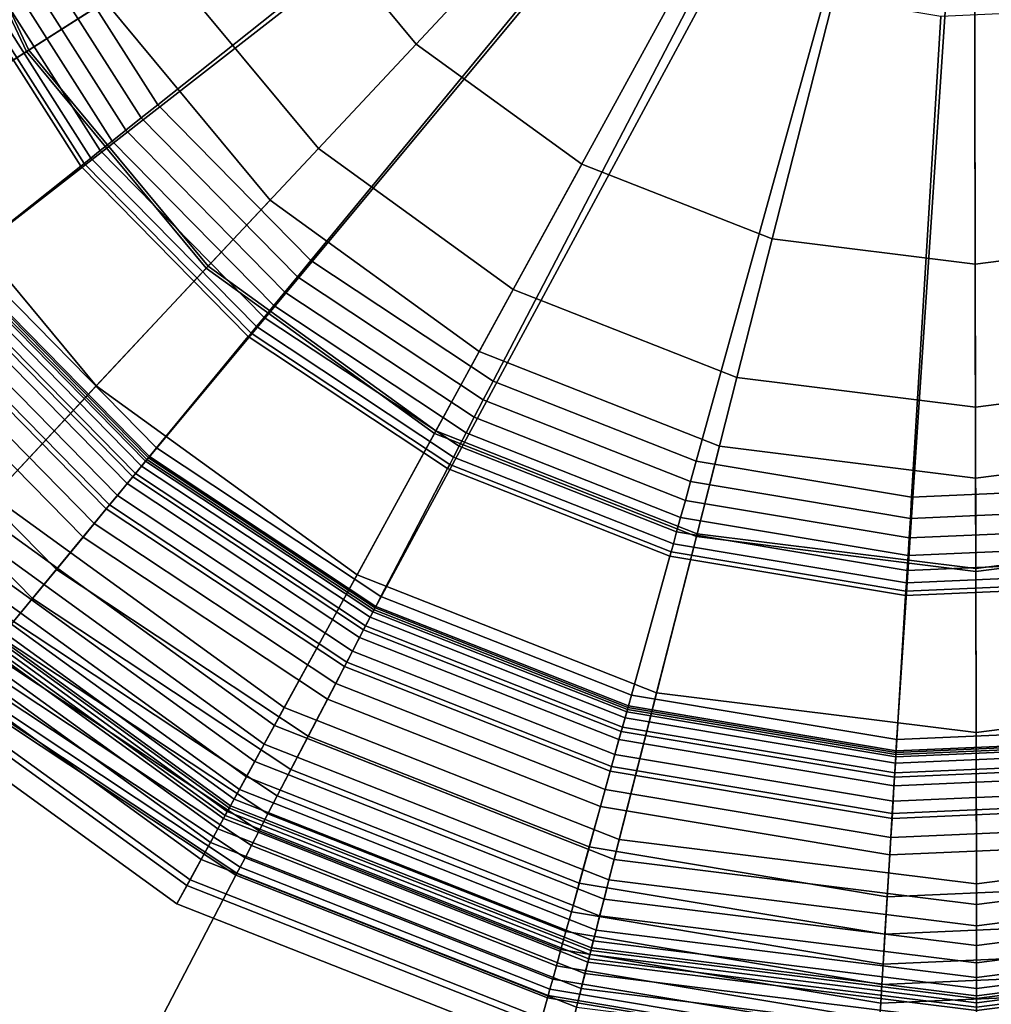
# Model space of a CAD drawing. Extents: x -43.1 to 43.1, y -41.3 to 41.3.
# Tile 103 of 256: x -18.548 to -17.833, y -5.554 to -4.83. Entities that reach past the tile are written whole.
import ezdxf

# ---------------------------------------------------------------- set-up
doc = ezdxf.new("R2010")
doc.units = 0
for name, color, linetype in [('LAMP', 7, 'CONTINUOUS'), ('LAMP_SUPPORT', 18, 'CONTINUOUS'), ('METAL_BASE', 254, 'CONTINUOUS')]:
    doc.layers.add(name, color=color, linetype=linetype)

msp = doc.modelspace()

# ---------------------------------------------------------------- linework, layer by layer
at = {"layer": 'LAMP'}
for points in [[(-18.3638, -4.9629, 49.367), (-18.21, -5.0742, 49.367), (-17.8463, -4.4098, 49.367), (-18.4851, -4.8168, 49.367)], [(-18.3525, -4.7323, 52.4972), (-18.4168, -4.5963, 52.4972), (-17.8463, -4.4098, 52.4972), (-18.2564, -4.8481, 52.4972)], [(-18.1345, -4.9363, 52.4972), (-18.2564, -4.8481, 52.4972), (-17.8463, -4.4098, 52.4972), (-17.9945, -4.9914, 52.4972)], [(-18.0334, -5.1438, 49.367), (-17.845, -5.1672, 49.367), (-17.8463, -4.4098, 49.367), (-18.21, -5.0742, 49.367)], [(-17.8452, -5.01, 52.4972), (-17.9945, -4.9914, 52.4972), (-17.8463, -4.4098, 52.4972)], [(-17.5562, -4.9353, 52.4972), (-17.696, -4.9909, 52.4972), (-17.8452, -5.01, 52.4972), (-17.8463, -4.4098, 52.4972)], [(-17.4802, -5.0729, 49.367), (-17.3268, -4.961, 49.367), (-17.8463, -4.4098, 49.367), (-17.6566, -5.1431, 49.367)], [(-17.4347, -4.8466, 52.4972), (-17.5562, -4.9353, 52.4972), (-17.8463, -4.4098, 52.4972), (-17.339, -4.7305, 52.4972)], [(-17.2061, -4.8145, 49.367), (-17.1255, -4.6426, 49.367), (-17.8463, -4.4098, 49.367), (-17.3268, -4.961, 49.367)], [(-17.6566, -5.1431, 49.367), (-17.8463, -4.4098, 49.367), (-17.845, -5.1672, 49.367)], [(-18.5411, -4.8525, 52.4176), (-18.6293, -4.6658, 52.4176), (-18.5167, -4.6289, 52.4759), (-18.4411, -4.7888, 52.4759)], [(-18.4851, -4.8168, 49.367), (-18.5662, -4.6451, 49.367), (-18.6314, -4.6664, 49.8664), (-18.5429, -4.8536, 49.8664)], [(-18.5429, -4.8536, 49.8664), (-18.6314, -4.6664, 49.8664), (-18.8641, -4.7425, 49.8588), (-18.7494, -4.9852, 49.8588)], [(-18.6428, -4.9172, 52.3306), (-18.744, -4.7032, 52.3306), (-18.6293, -4.6658, 52.4176), (-18.5411, -4.8525, 52.4176)], [(-18.3282, -4.9248, 52.4759), (-18.4411, -4.7888, 52.4759), (-18.3525, -4.7323, 52.4972), (-18.2564, -4.8481, 52.4972)], [(-18.4092, -5.0113, 52.4176), (-18.5411, -4.8525, 52.4176), (-18.4411, -4.7888, 52.4759), (-18.3282, -4.9248, 52.4759)], [(-18.3638, -4.9629, 49.367), (-18.4851, -4.8168, 49.367), (-18.5429, -4.8536, 49.8664), (-18.4107, -5.0129, 49.8664)], [(-18.185, -5.0285, 52.4759), (-18.3282, -4.9248, 52.4759), (-18.2564, -4.8481, 52.4972), (-18.1345, -4.9363, 52.4972)], [(-18.4107, -5.0129, 49.8664), (-18.5429, -4.8536, 49.8664), (-18.7494, -4.9852, 49.8588), (-18.578, -5.1917, 49.8588)], [(-18.4916, -5.0994, 52.3306), (-18.6428, -4.9172, 52.3306), (-18.5411, -4.8525, 52.4176), (-18.4092, -5.0113, 52.4176)], [(-18.5676, -5.1806, 52.2234), (-18.7367, -4.977, 52.2234), (-18.6428, -4.9172, 52.3306), (-18.4916, -5.0994, 52.3306)], [(-18.2419, -5.1324, 52.4176), (-18.4092, -5.0113, 52.4176), (-18.3282, -4.9248, 52.4759), (-18.185, -5.0285, 52.4759)], [(-18.0205, -5.0933, 52.4759), (-18.185, -5.0285, 52.4759), (-18.1345, -4.9363, 52.4972), (-17.9945, -4.9914, 52.4972)], [(-18.21, -5.0742, 49.367), (-18.3638, -4.9629, 49.367), (-18.4107, -5.0129, 49.8664), (-18.2429, -5.1343, 49.8664)], [(-17.8451, -5.1151, 52.4759), (-18.0205, -5.0933, 52.4759), (-17.9945, -4.9914, 52.4972), (-17.8452, -5.01, 52.4972)], [(-17.6697, -5.0926, 52.4759), (-17.8451, -5.1151, 52.4759), (-17.8452, -5.01, 52.4972), (-17.696, -4.9909, 52.4972)], [(-18.2429, -5.1343, 49.8664), (-18.4107, -5.0129, 49.8664), (-18.578, -5.1917, 49.8588), (-18.3605, -5.3491, 49.8588)], [(-18.2998, -5.2382, 52.3306), (-18.4916, -5.0994, 52.3306), (-18.4092, -5.0113, 52.4176), (-18.2419, -5.1324, 52.4176)], [(-18.0498, -5.2081, 52.4176), (-18.2419, -5.1324, 52.4176), (-18.185, -5.0285, 52.4759), (-18.0205, -5.0933, 52.4759)], [(-18.0334, -5.1438, 49.367), (-18.21, -5.0742, 49.367), (-18.2429, -5.1343, 49.8664), (-18.0503, -5.2102, 49.8664)], [(-17.8449, -5.2336, 52.4176), (-18.0498, -5.2081, 52.4176), (-18.0205, -5.0933, 52.4759), (-17.8451, -5.1151, 52.4759)], [(-17.64, -5.2074, 52.4176), (-17.8449, -5.2336, 52.4176), (-17.8451, -5.1151, 52.4759), (-17.6697, -5.0926, 52.4759)], [(-18.3533, -5.3358, 52.2234), (-18.5676, -5.1806, 52.2234), (-18.4916, -5.0994, 52.3306), (-18.2998, -5.2382, 52.3306)], [(-18.0503, -5.2102, 49.8664), (-18.2429, -5.1343, 49.8664), (-18.3605, -5.3491, 49.8588), (-18.1108, -5.4475, 49.8588)], [(-18.0796, -5.325, 52.3306), (-18.2998, -5.2382, 52.3306), (-18.2419, -5.1324, 52.4176), (-18.0498, -5.2081, 52.4176)], [(-17.845, -5.1672, 49.367), (-18.0334, -5.1438, 49.367), (-18.0503, -5.2102, 49.8664), (-17.8448, -5.2358, 49.8664)], [(-17.6566, -5.1431, 49.367), (-17.845, -5.1672, 49.367), (-17.8448, -5.2358, 49.8664), (-17.6395, -5.2095, 49.8664)], [(-18.3968, -5.4153, 52.1042), (-18.6296, -5.2468, 52.1042), (-18.5676, -5.1806, 52.2234), (-18.3533, -5.3358, 52.2234)], [(-18.3605, -5.3491, 49.8588), (-18.578, -5.1917, 49.8588), (-18.5887, -5.2031, 49.8601), (-18.368, -5.3628, 49.8601)], [(-18.368, -5.3628, 49.8601), (-18.5887, -5.2031, 49.8601), (-18.5985, -5.2137, 49.8647), (-18.375, -5.3755, 49.8647)], [(-17.8448, -5.2358, 49.8664), (-18.0503, -5.2102, 49.8664), (-18.1108, -5.4475, 49.8588), (-17.8444, -5.4807, 49.8588)], [(-17.8446, -5.3542, 52.3306), (-18.0796, -5.325, 52.3306), (-18.0498, -5.2081, 52.4176), (-17.8449, -5.2336, 52.4176)], [(-17.6098, -5.3241, 52.3306), (-17.8446, -5.3542, 52.3306), (-17.8449, -5.2336, 52.4176), (-17.64, -5.2074, 52.4176)], [(-17.6395, -5.2095, 49.8664), (-17.8448, -5.2358, 49.8664), (-17.8444, -5.4807, 49.8588), (-17.5782, -5.4466, 49.8588)], [(-18.375, -5.3755, 49.8647), (-18.5985, -5.2137, 49.8647), (-18.6072, -5.223, 49.8722), (-18.3811, -5.3867, 49.8722)], [(-18.3811, -5.3867, 49.8722), (-18.6072, -5.223, 49.8722), (-18.6146, -5.2308, 49.8822), (-18.3863, -5.3961, 49.8822)], [(-18.3863, -5.3961, 49.8822), (-18.6146, -5.2308, 49.8822), (-18.6202, -5.2368, 49.8943), (-18.3902, -5.4033, 49.8943)], [(-18.3902, -5.4033, 49.8943), (-18.6202, -5.2368, 49.8943), (-18.6238, -5.2407, 49.9082), (-18.3928, -5.408, 49.9082)], [(-18.107, -5.4328, 52.2234), (-18.3533, -5.3358, 52.2234), (-18.2998, -5.2382, 52.3306), (-18.0796, -5.325, 52.3306)], [(-18.4249, -5.4667, 51.9815), (-18.6696, -5.2896, 51.9815), (-18.6296, -5.2468, 52.1042), (-18.3968, -5.4153, 52.1042)], [(-18.3952, -5.4123, 50.1573), (-18.6272, -5.2443, 50.1573), (-18.6312, -5.2486, 50.4272), (-18.398, -5.4174, 50.4272)], [(-18.3937, -5.4097, 49.9233), (-18.6251, -5.2421, 49.9233), (-18.6272, -5.2443, 50.1573), (-18.3952, -5.4123, 50.1573)], [(-18.3928, -5.408, 49.9082), (-18.6238, -5.2407, 49.9082), (-18.6251, -5.2421, 49.9233), (-18.3937, -5.4097, 49.9233)], [(-18.398, -5.4174, 50.4272), (-18.6312, -5.2486, 50.4272), (-18.6371, -5.2549, 50.7202), (-18.4021, -5.425, 50.7202)], [(-18.4021, -5.425, 50.7202), (-18.6371, -5.2549, 50.7202), (-18.6449, -5.2632, 51.0232), (-18.4076, -5.435, 51.0232)], [(-18.4076, -5.435, 51.0232), (-18.6449, -5.2632, 51.0232), (-18.6546, -5.2736, 51.3235), (-18.4144, -5.4475, 51.3235)], [(-18.4144, -5.4475, 51.3235), (-18.6546, -5.2736, 51.3235), (-18.6663, -5.2861, 51.6079), (-18.4226, -5.4625, 51.6079)], [(-18.4226, -5.4625, 51.6079), (-18.6663, -5.2861, 51.6079), (-18.68, -5.3008, 51.8637), (-18.4323, -5.4801, 51.8637)], [(-18.4323, -5.4801, 51.8637), (-18.68, -5.3008, 51.8637), (-18.6696, -5.2896, 51.9815), (-18.4249, -5.4667, 51.9815)], [(-17.8444, -5.4655, 52.2234), (-18.107, -5.4328, 52.2234), (-18.0796, -5.325, 52.3306), (-17.8446, -5.3542, 52.3306)], [(-17.582, -5.4319, 52.2234), (-17.8444, -5.4655, 52.2234), (-17.8446, -5.3542, 52.3306), (-17.6098, -5.3241, 52.3306)], [(-18.1294, -5.5206, 52.1042), (-18.3968, -5.4153, 52.1042), (-18.3533, -5.3358, 52.2234), (-18.107, -5.4328, 52.2234)], [(-18.1108, -5.4475, 49.8588), (-18.3605, -5.3491, 49.8588), (-18.368, -5.3628, 49.8601), (-18.1147, -5.4626, 49.8601)], [(-18.1147, -5.4626, 49.8601), (-18.368, -5.3628, 49.8601), (-18.375, -5.3755, 49.8647), (-18.1182, -5.4766, 49.8647)], [(-18.1182, -5.4766, 49.8647), (-18.375, -5.3755, 49.8647), (-18.3811, -5.3867, 49.8722), (-18.1214, -5.489, 49.8722)], [(-18.1214, -5.489, 49.8722), (-18.3811, -5.3867, 49.8722), (-18.3863, -5.3961, 49.8822), (-18.124, -5.4994, 49.8822)], [(-18.124, -5.4994, 49.8822), (-18.3863, -5.3961, 49.8822), (-18.3902, -5.4033, 49.8943), (-18.1261, -5.5074, 49.8943)], [(-18.1261, -5.5074, 49.8943), (-18.3902, -5.4033, 49.8943), (-18.3928, -5.408, 49.9082), (-18.1274, -5.5125, 49.9082)], [(-18.1286, -5.5173, 50.1573), (-18.3952, -5.4123, 50.1573), (-18.398, -5.4174, 50.4272), (-18.13, -5.523, 50.4272)], [(-18.1278, -5.5144, 49.9233), (-18.3937, -5.4097, 49.9233), (-18.3952, -5.4123, 50.1573), (-18.1286, -5.5173, 50.1573)], [(-18.1274, -5.5125, 49.9082), (-18.3928, -5.408, 49.9082), (-18.3937, -5.4097, 49.9233), (-18.1278, -5.5144, 49.9233)], [(-18.1439, -5.5774, 51.9815), (-18.4249, -5.4667, 51.9815), (-18.3968, -5.4153, 52.1042), (-18.1294, -5.5206, 52.1042)], [(-18.13, -5.523, 50.4272), (-18.398, -5.4174, 50.4272), (-18.4021, -5.425, 50.7202), (-18.1322, -5.5313, 50.7202)], [(-18.1322, -5.5313, 50.7202), (-18.4021, -5.425, 50.7202), (-18.4076, -5.435, 51.0232), (-18.135, -5.5424, 51.0232)], [(-18.135, -5.5424, 51.0232), (-18.4076, -5.435, 51.0232), (-18.4144, -5.4475, 51.3235), (-18.1385, -5.5562, 51.3235)], [(-17.8443, -5.5562, 52.1042), (-18.1294, -5.5206, 52.1042), (-18.107, -5.4328, 52.2234), (-17.8444, -5.4655, 52.2234)], [(-17.5593, -5.5196, 52.1042), (-17.8443, -5.5562, 52.1042), (-17.8444, -5.4655, 52.2234), (-17.582, -5.4319, 52.2234)], [(-18.1385, -5.5562, 51.3235), (-18.4144, -5.4475, 51.3235), (-18.4226, -5.4625, 51.6079), (-18.1427, -5.5728, 51.6079)], [(-17.8444, -5.4807, 49.8588), (-18.1108, -5.4475, 49.8588), (-18.1147, -5.4626, 49.8601), (-17.8444, -5.4963, 49.8601)], [(-17.5782, -5.4466, 49.8588), (-17.8444, -5.4807, 49.8588), (-17.8444, -5.4963, 49.8601), (-17.5743, -5.4617, 49.8601)], [(-18.1427, -5.5728, 51.6079), (-18.4226, -5.4625, 51.6079), (-18.4323, -5.4801, 51.8637), (-18.1477, -5.5922, 51.8637)], [(-17.8444, -5.4963, 49.8601), (-18.1147, -5.4626, 49.8601), (-18.1182, -5.4766, 49.8647), (-17.8444, -5.5107, 49.8647)], [(-17.5743, -5.4617, 49.8601), (-17.8444, -5.4963, 49.8601), (-17.8444, -5.5107, 49.8647), (-17.5706, -5.4757, 49.8647)], [(-18.1477, -5.5922, 51.8637), (-18.4323, -5.4801, 51.8637), (-18.4249, -5.4667, 51.9815), (-18.1439, -5.5774, 51.9815)], [(-17.8444, -5.5107, 49.8647), (-18.1182, -5.4766, 49.8647), (-18.1214, -5.489, 49.8722), (-17.8443, -5.5235, 49.8722)], [(-17.5706, -5.4757, 49.8647), (-17.8444, -5.5107, 49.8647), (-17.8443, -5.5235, 49.8722), (-17.5674, -5.488, 49.8722)], [(-17.8443, -5.5235, 49.8722), (-18.1214, -5.489, 49.8722), (-18.124, -5.4994, 49.8822), (-17.8443, -5.5342, 49.8822)], [(-17.5674, -5.488, 49.8722), (-17.8443, -5.5235, 49.8722), (-17.8443, -5.5342, 49.8822), (-17.5648, -5.4984, 49.8822)], [(-17.8443, -5.5342, 49.8822), (-18.124, -5.4994, 49.8822), (-18.1261, -5.5074, 49.8943), (-17.8443, -5.5425, 49.8943)], [(-17.5648, -5.4984, 49.8822), (-17.8443, -5.5342, 49.8822), (-17.8443, -5.5425, 49.8943), (-17.5627, -5.5064, 49.8943)], [(-17.8443, -5.5425, 49.8943), (-18.1261, -5.5074, 49.8943), (-18.1274, -5.5125, 49.9082), (-17.8443, -5.5477, 49.9082)], [(-17.5627, -5.5064, 49.8943), (-17.8443, -5.5425, 49.8943), (-17.8443, -5.5477, 49.9082), (-17.5614, -5.5115, 49.9082)], [(-17.8443, -5.5497, 49.9233), (-18.1278, -5.5144, 49.9233), (-18.1286, -5.5173, 50.1573), (-17.8443, -5.5528, 50.1573)], [(-17.8443, -5.5477, 49.9082), (-18.1274, -5.5125, 49.9082), (-18.1278, -5.5144, 49.9233), (-17.8443, -5.5497, 49.9233)], [(-17.5614, -5.5115, 49.9082), (-17.8443, -5.5477, 49.9082), (-17.8443, -5.5497, 49.9233), (-17.5609, -5.5134, 49.9233)], [(-17.5609, -5.5134, 49.9233), (-17.8443, -5.5497, 49.9233), (-17.8443, -5.5528, 50.1573), (-17.5601, -5.5164, 50.1573)], [(-17.8442, -5.6148, 51.9815), (-18.1439, -5.5774, 51.9815), (-18.1294, -5.5206, 52.1042), (-17.8443, -5.5562, 52.1042)], [(-17.8443, -5.5528, 50.1573), (-18.1286, -5.5173, 50.1573), (-18.13, -5.523, 50.4272), (-17.8443, -5.5586, 50.4272)], [(-17.5601, -5.5164, 50.1573), (-17.8443, -5.5528, 50.1573), (-17.8443, -5.5586, 50.4272), (-17.5587, -5.522, 50.4272)], [(-17.5446, -5.5764, 51.9815), (-17.8442, -5.6148, 51.9815), (-17.8443, -5.5562, 52.1042), (-17.5593, -5.5196, 52.1042)], [(-17.5587, -5.522, 50.4272), (-17.8443, -5.5586, 50.4272), (-17.8443, -5.5672, 50.7202), (-17.5565, -5.5303, 50.7202)], [(-17.8443, -5.5586, 50.4272), (-18.13, -5.523, 50.4272), (-18.1322, -5.5313, 50.7202), (-17.8443, -5.5672, 50.7202)], [(-17.8443, -5.5672, 50.7202), (-18.1322, -5.5313, 50.7202), (-18.135, -5.5424, 51.0232), (-17.8443, -5.5786, 51.0232)], [(-17.5565, -5.5303, 50.7202), (-17.8443, -5.5672, 50.7202), (-17.8443, -5.5786, 51.0232), (-17.5537, -5.5414, 51.0232)], [(-17.8443, -5.5786, 51.0232), (-18.135, -5.5424, 51.0232), (-18.1385, -5.5562, 51.3235), (-17.8442, -5.5928, 51.3235)], [(-17.5537, -5.5414, 51.0232), (-17.8443, -5.5786, 51.0232), (-17.8442, -5.5928, 51.3235), (-17.5501, -5.5552, 51.3235)]]:
    msp.add_3dface(points, dxfattribs=at)
at = {"layer": 'LAMP_SUPPORT'}
for points in [[(-17.8665, -4.4251, 48.7749), (-18.7007, -4.8411, 48.7749), (-18.7707, -4.6539, 48.7749), (-18.8003, -4.4562, 48.7749)], [(-17.8665, -4.4251, 48.7749), (-17.8561, -4.4357, 48.7749), (-18.5933, -5.0097, 48.7749), (-18.7007, -4.8411, 48.7749)], [(-17.8416, -4.4381, 48.7749), (-17.8252, -4.4277, 48.7749), (-17.7038, -5.3601, 48.7749), (-17.9035, -5.3688, 48.7749)], [(-17.8561, -4.4357, 48.7749), (-18.4532, -5.1522, 48.7749), (-18.5933, -5.0097, 48.7749)], [(-17.8561, -4.4357, 48.7749), (-17.8416, -4.4381, 48.7749), (-18.2866, -5.2625, 48.7749), (-18.4532, -5.1522, 48.7749)], [(-17.8416, -4.4381, 48.7749), (-17.9035, -5.3688, 48.7749), (-18.1006, -5.3358, 48.7749), (-18.2866, -5.2625, 48.7749)], [(-18.5326, -4.7572, 44.9914), (-18.4463, -4.8927, 44.9914), (-18.1691, -4.6722, 44.9914), (-18.2157, -4.5992, 44.9914)], [(-18.4463, -4.8927, 44.9914), (-18.3337, -5.0072, 44.9914), (-18.1085, -4.734, 44.9914), (-18.1691, -4.6722, 44.9914)], [(-18.3337, -5.0072, 44.9914), (-18.1998, -5.0959, 44.9914), (-18.0363, -4.7818, 44.9914), (-18.1085, -4.734, 44.9914)], [(-18.5465, -4.7642, 44.9931), (-18.4585, -4.9024, 44.9931), (-18.4463, -4.8927, 44.9914), (-18.5326, -4.7572, 44.9914)], [(-18.5594, -4.7706, 44.9979), (-18.4698, -4.9114, 44.9979), (-18.4585, -4.9024, 44.9931), (-18.5465, -4.7642, 44.9931)], [(-18.581, -4.7814, 45.0155), (-18.4886, -4.9264, 45.0155), (-18.4799, -4.9194, 45.0055), (-18.571, -4.7764, 45.0055)], [(-18.571, -4.7764, 45.0055), (-18.4799, -4.9194, 45.0055), (-18.4698, -4.9114, 44.9979), (-18.5594, -4.7706, 44.9979)], [(-18.5889, -4.7853, 45.0276), (-18.4955, -4.9319, 45.0276), (-18.4886, -4.9264, 45.0155), (-18.581, -4.7814, 45.0155)], [(-18.1998, -5.0959, 44.9914), (-18.0504, -5.1547, 44.9914), (-17.9557, -4.8135, 44.9914), (-18.0363, -4.7818, 44.9914)], [(-18.6923, -4.8369, 46.0789), (-18.5859, -5.0038, 46.0789), (-18.503, -4.9378, 45.0568), (-18.5974, -4.7896, 45.0568)], [(-18.5974, -4.7896, 45.0568), (-18.503, -4.9378, 45.0568), (-18.5004, -4.9358, 45.0415), (-18.5945, -4.7881, 45.0415)], [(-18.5945, -4.7881, 45.0415), (-18.5004, -4.9358, 45.0415), (-18.4955, -4.9319, 45.0276), (-18.5889, -4.7853, 45.0276)], [(-18.0504, -5.1547, 44.9914), (-17.892, -5.1812, 44.9914), (-17.8704, -4.8278, 44.9914), (-17.9557, -4.8135, 44.9914)], [(-17.892, -5.1812, 44.9914), (-17.7315, -5.1742, 44.9914), (-17.7839, -4.824, 44.9914), (-17.8704, -4.8278, 44.9914)], [(-18.4585, -4.9024, 44.9931), (-18.3436, -5.0192, 44.9931), (-18.3337, -5.0072, 44.9914), (-18.4463, -4.8927, 44.9914)], [(-18.4698, -4.9114, 44.9979), (-18.3528, -5.0304, 44.9979), (-18.3436, -5.0192, 44.9931), (-18.4585, -4.9024, 44.9931)], [(-18.4799, -4.9194, 45.0055), (-18.3611, -5.0404, 45.0055), (-18.3528, -5.0304, 44.9979), (-18.4698, -4.9114, 44.9979)], [(-18.4886, -4.9264, 45.0155), (-18.3681, -5.049, 45.0155), (-18.3611, -5.0404, 45.0055), (-18.4799, -4.9194, 45.0055)], [(-18.4955, -4.9319, 45.0276), (-18.3738, -5.0558, 45.0276), (-18.3681, -5.049, 45.0155), (-18.4886, -4.9264, 45.0155)], [(-18.503, -4.9378, 45.0568), (-18.3798, -5.0631, 45.0568), (-18.3777, -5.0606, 45.0415), (-18.5004, -4.9358, 45.0415)], [(-18.5004, -4.9358, 45.0415), (-18.3777, -5.0606, 45.0415), (-18.3738, -5.0558, 45.0276), (-18.4955, -4.9319, 45.0276)], [(-18.5859, -5.0038, 46.0789), (-18.4472, -5.1449, 46.0789), (-18.3798, -5.0631, 45.0568), (-18.503, -4.9378, 45.0568)], [(-18.5925, -5.009, 46.0942), (-18.4525, -5.1514, 46.0942), (-18.4472, -5.1449, 46.0789), (-18.5859, -5.0038, 46.0789)], [(-18.3436, -5.0192, 44.9931), (-18.207, -5.1097, 44.9931), (-18.1998, -5.0959, 44.9914), (-18.3337, -5.0072, 44.9914)], [(-18.6076, -5.021, 46.1081), (-18.4648, -5.1663, 46.1081), (-18.4525, -5.1514, 46.0942), (-18.5925, -5.009, 46.0942)], [(-18.5995, -5.0146, 49.7054), (-18.4583, -5.1583, 49.7054), (-18.4628, -5.1639, 49.7167), (-18.6052, -5.0191, 49.7167)], [(-18.5959, -5.0117, 49.6925), (-18.4553, -5.1548, 49.6925), (-18.4583, -5.1583, 49.7054), (-18.5995, -5.0146, 49.7054)], [(-18.5946, -5.0107, 49.6786), (-18.4543, -5.1535, 49.6786), (-18.4553, -5.1548, 49.6925), (-18.5959, -5.0117, 49.6925)], [(-18.5933, -5.0097, 48.7749), (-18.4532, -5.1522, 48.7749), (-18.4543, -5.1535, 49.6786), (-18.5946, -5.0107, 49.6786)], [(-18.6285, -5.0377, 46.1202), (-18.4818, -5.1869, 46.1202), (-18.4648, -5.1663, 46.1081), (-18.6076, -5.021, 46.1081)], [(-18.6052, -5.0191, 49.7167), (-18.4628, -5.1639, 49.7167), (-18.4689, -5.1712, 49.7261), (-18.6125, -5.0249, 49.7261)], [(-18.3528, -5.0304, 44.9979), (-18.2137, -5.1225, 44.9979), (-18.207, -5.1097, 44.9931), (-18.3436, -5.0192, 44.9931)], [(-18.6125, -5.0249, 49.7261), (-18.4689, -5.1712, 49.7261), (-18.476, -5.1799, 49.7333), (-18.6214, -5.032, 49.7333)], [(-18.3611, -5.0404, 45.0055), (-18.2196, -5.134, 45.0055), (-18.2137, -5.1225, 44.9979), (-18.3528, -5.0304, 44.9979)], [(-18.6214, -5.032, 49.7333), (-18.476, -5.1799, 49.7333), (-18.4842, -5.1898, 49.7378), (-18.6314, -5.04, 49.7378)], [(-18.6525, -5.0567, 46.1302), (-18.5013, -5.2105, 46.1302), (-18.4818, -5.1869, 46.1202), (-18.6285, -5.0377, 46.1202)], [(-18.6314, -5.04, 49.7378), (-18.4842, -5.1898, 49.7378), (-18.4931, -5.2005, 49.7394), (-18.6423, -5.0486, 49.7394)], [(-18.3681, -5.049, 45.0155), (-18.2248, -5.1438, 45.0155), (-18.2196, -5.134, 45.0055), (-18.3611, -5.0404, 45.0055)], [(-18.6423, -5.0486, 49.7394), (-18.4931, -5.2005, 49.7394), (-18.5524, -5.2725, 49.7394), (-18.7153, -5.1067, 49.7394)], [(-18.3738, -5.0558, 45.0276), (-18.2289, -5.1517, 45.0276), (-18.2248, -5.1438, 45.0155), (-18.3681, -5.049, 45.0155)], [(-18.6766, -5.0759, 46.1378), (-18.5209, -5.2343, 46.1378), (-18.5013, -5.2105, 46.1302), (-18.6525, -5.0567, 46.1302)], [(-18.3777, -5.0606, 45.0415), (-18.2317, -5.1573, 45.0415), (-18.2289, -5.1517, 45.0276), (-18.3738, -5.0558, 45.0276)], [(-18.4472, -5.1449, 46.0789), (-18.2822, -5.2542, 46.0789), (-18.2333, -5.1601, 45.0568), (-18.3798, -5.0631, 45.0568)], [(-18.3798, -5.0631, 45.0568), (-18.2333, -5.1601, 45.0568), (-18.2317, -5.1573, 45.0415), (-18.3777, -5.0606, 45.0415)], [(-18.6981, -5.093, 46.1425), (-18.5384, -5.2556, 46.1425), (-18.5209, -5.2343, 46.1378), (-18.6766, -5.0759, 46.1378)], [(-18.7153, -5.1067, 46.1442), (-18.5524, -5.2725, 46.1442), (-18.5384, -5.2556, 46.1425), (-18.6981, -5.093, 46.1425)], [(-18.207, -5.1097, 44.9931), (-18.0545, -5.1697, 44.9931), (-18.0504, -5.1547, 44.9914), (-18.1998, -5.0959, 44.9914)], [(-18.2137, -5.1225, 44.9979), (-18.0584, -5.1837, 44.9979), (-18.0545, -5.1697, 44.9931), (-18.207, -5.1097, 44.9931)], [(-18.2196, -5.134, 45.0055), (-18.0619, -5.1961, 45.0055), (-18.0584, -5.1837, 44.9979), (-18.2137, -5.1225, 44.9979)], [(-18.2248, -5.1438, 45.0155), (-18.0648, -5.2068, 45.0155), (-18.0619, -5.1961, 45.0055), (-18.2196, -5.134, 45.0055)], [(-18.4525, -5.1514, 46.0942), (-18.2861, -5.2616, 46.0942), (-18.2822, -5.2542, 46.0789), (-18.4472, -5.1449, 46.0789)], [(-18.2289, -5.1517, 45.0276), (-18.0672, -5.2154, 45.0276), (-18.0648, -5.2068, 45.0155), (-18.2248, -5.1438, 45.0155)], [(-18.4648, -5.1663, 46.1081), (-18.295, -5.2787, 46.1081), (-18.2861, -5.2616, 46.0942), (-18.4525, -5.1514, 46.0942)], [(-18.4532, -5.1522, 48.7749), (-18.2866, -5.2625, 48.7749), (-18.2873, -5.264, 49.6786), (-18.4543, -5.1535, 49.6786)], [(-18.2317, -5.1573, 45.0415), (-18.0689, -5.2214, 45.0415), (-18.0672, -5.2154, 45.0276), (-18.2289, -5.1517, 45.0276)], [(-18.4583, -5.1583, 49.7054), (-18.2902, -5.2695, 49.7054), (-18.2935, -5.2759, 49.7167), (-18.4628, -5.1639, 49.7167)], [(-18.4553, -5.1548, 49.6925), (-18.2881, -5.2655, 49.6925), (-18.2902, -5.2695, 49.7054), (-18.4583, -5.1583, 49.7054)], [(-18.4543, -5.1535, 49.6786), (-18.2873, -5.264, 49.6786), (-18.2881, -5.2655, 49.6925), (-18.4553, -5.1548, 49.6925)], [(-18.2822, -5.2542, 46.0789), (-18.0981, -5.3267, 46.0789), (-18.0697, -5.2246, 45.0568), (-18.2333, -5.1601, 45.0568)], [(-18.2333, -5.1601, 45.0568), (-18.0697, -5.2246, 45.0568), (-18.0689, -5.2214, 45.0415), (-18.2317, -5.1573, 45.0415)], [(-18.0545, -5.1697, 44.9931), (-17.8929, -5.1968, 44.9931), (-17.892, -5.1812, 44.9914), (-18.0504, -5.1547, 44.9914)], [(-18.4818, -5.1869, 46.1202), (-18.3073, -5.3024, 46.1202), (-18.295, -5.2787, 46.1081), (-18.4648, -5.1663, 46.1081)], [(-18.4628, -5.1639, 49.7167), (-18.2935, -5.2759, 49.7167), (-18.2979, -5.2843, 49.7261), (-18.4689, -5.1712, 49.7261)], [(-18.4689, -5.1712, 49.7261), (-18.2979, -5.2843, 49.7261), (-18.3031, -5.2943, 49.7333), (-18.476, -5.1799, 49.7333)], [(-18.0584, -5.1837, 44.9979), (-17.8938, -5.2112, 44.9979), (-17.8929, -5.1968, 44.9931), (-18.0545, -5.1697, 44.9931)], [(-17.8929, -5.1968, 44.9931), (-17.7292, -5.1896, 44.9931), (-17.7315, -5.1742, 44.9914), (-17.892, -5.1812, 44.9914)], [(-18.476, -5.1799, 49.7333), (-18.3031, -5.2943, 49.7333), (-18.309, -5.3057, 49.7378), (-18.4842, -5.1898, 49.7378)], [(-18.5013, -5.2105, 46.1302), (-18.3215, -5.3296, 46.1302), (-18.3073, -5.3024, 46.1202), (-18.4818, -5.1869, 46.1202)], [(-18.0619, -5.1961, 45.0055), (-17.8946, -5.2241, 45.0055), (-17.8938, -5.2112, 44.9979), (-18.0584, -5.1837, 44.9979)], [(-17.8938, -5.2112, 44.9979), (-17.7271, -5.2039, 44.9979), (-17.7292, -5.1896, 44.9931), (-17.8929, -5.1968, 44.9931)], [(-18.4842, -5.1898, 49.7378), (-18.309, -5.3057, 49.7378), (-18.3155, -5.3181, 49.7394), (-18.4931, -5.2005, 49.7394)], [(-18.0648, -5.2068, 45.0155), (-17.8953, -5.2352, 45.0155), (-17.8946, -5.2241, 45.0055), (-18.0619, -5.1961, 45.0055)], [(-18.4931, -5.2005, 49.7394), (-18.3155, -5.3181, 49.7394), (-18.3585, -5.4008, 49.7394), (-18.5524, -5.2725, 49.7394)], [(-17.8946, -5.2241, 45.0055), (-17.7252, -5.2167, 45.0055), (-17.7271, -5.2039, 44.9979), (-17.8938, -5.2112, 44.9979)], [(-18.5209, -5.2343, 46.1378), (-18.3357, -5.3569, 46.1378), (-18.3215, -5.3296, 46.1302), (-18.5013, -5.2105, 46.1302)], [(-18.0672, -5.2154, 45.0276), (-17.8958, -5.2441, 45.0276), (-17.8953, -5.2352, 45.0155), (-18.0648, -5.2068, 45.0155)], [(-18.0689, -5.2214, 45.0415), (-17.8962, -5.2503, 45.0415), (-17.8958, -5.2441, 45.0276), (-18.0672, -5.2154, 45.0276)], [(-17.8953, -5.2352, 45.0155), (-17.7235, -5.2277, 45.0155), (-17.7252, -5.2167, 45.0055), (-17.8946, -5.2241, 45.0055)], [(-18.0981, -5.3267, 46.0789), (-17.9029, -5.3594, 46.0789), (-17.8964, -5.2536, 45.0568), (-18.0697, -5.2246, 45.0568)], [(-18.0697, -5.2246, 45.0568), (-17.8964, -5.2536, 45.0568), (-17.8962, -5.2503, 45.0415), (-18.0689, -5.2214, 45.0415)], [(-17.8958, -5.2441, 45.0276), (-17.7222, -5.2365, 45.0276), (-17.7235, -5.2277, 45.0155), (-17.8953, -5.2352, 45.0155)], [(-18.5384, -5.2556, 46.1425), (-18.3484, -5.3813, 46.1425), (-18.3357, -5.3569, 46.1378), (-18.5209, -5.2343, 46.1378)], [(-17.8962, -5.2503, 45.0415), (-17.7213, -5.2427, 45.0415), (-17.7222, -5.2365, 45.0276), (-17.8958, -5.2441, 45.0276)], [(-17.9029, -5.3594, 46.0789), (-17.7052, -5.3507, 46.0789), (-17.7208, -5.2459, 45.0568), (-17.8964, -5.2536, 45.0568)], [(-17.8964, -5.2536, 45.0568), (-17.7208, -5.2459, 45.0568), (-17.7213, -5.2427, 45.0415), (-17.8962, -5.2503, 45.0415)], [(-18.2861, -5.2616, 46.0942), (-18.1003, -5.3347, 46.0942), (-18.0981, -5.3267, 46.0789), (-18.2822, -5.2542, 46.0789)], [(-18.5524, -5.2725, 46.1442), (-18.3585, -5.4008, 46.1442), (-18.3484, -5.3813, 46.1425), (-18.5384, -5.2556, 46.1425)], [(-18.295, -5.2787, 46.1081), (-18.1055, -5.3534, 46.1081), (-18.1003, -5.3347, 46.0942), (-18.2861, -5.2616, 46.0942)], [(-18.2881, -5.2655, 49.6925), (-18.1015, -5.339, 49.6925), (-18.1027, -5.3434, 49.7054), (-18.2902, -5.2695, 49.7054)], [(-18.2873, -5.264, 49.6786), (-18.101, -5.3374, 49.6786), (-18.1015, -5.339, 49.6925), (-18.2881, -5.2655, 49.6925)], [(-18.2866, -5.2625, 48.7749), (-18.1006, -5.3358, 48.7749), (-18.101, -5.3374, 49.6786), (-18.2873, -5.264, 49.6786)], [(-18.562, -5.2841, 46.146), (-18.3655, -5.4141, 46.146), (-18.3585, -5.4008, 46.1442), (-18.5524, -5.2725, 46.1442)], [(-18.5524, -5.2725, 49.7394), (-18.3585, -5.4008, 49.7394), (-18.3655, -5.4141, 49.7377), (-18.562, -5.2841, 49.7377)], [(-18.2935, -5.2759, 49.7167), (-18.1046, -5.3503, 49.7167), (-18.1072, -5.3594, 49.7261), (-18.2979, -5.2843, 49.7261)], [(-18.2902, -5.2695, 49.7054), (-18.1027, -5.3434, 49.7054), (-18.1046, -5.3503, 49.7167), (-18.2935, -5.2759, 49.7167)], [(-18.3073, -5.3024, 46.1202), (-18.1126, -5.3791, 46.1202), (-18.1055, -5.3534, 46.1081), (-18.295, -5.2787, 46.1081)], [(-18.5707, -5.2948, 46.1509), (-18.3719, -5.4264, 46.1509), (-18.3655, -5.4141, 46.146), (-18.562, -5.2841, 46.146)], [(-18.562, -5.2841, 49.7377), (-18.3655, -5.4141, 49.7377), (-18.3719, -5.4264, 49.7328), (-18.5707, -5.2948, 49.7328)], [(-18.2979, -5.2843, 49.7261), (-18.1072, -5.3594, 49.7261), (-18.1102, -5.3704, 49.7333), (-18.3031, -5.2943, 49.7333)], [(-18.5785, -5.3042, 46.1587), (-18.3775, -5.4372, 46.1587), (-18.3719, -5.4264, 46.1509), (-18.5707, -5.2948, 46.1509)], [(-18.5707, -5.2948, 49.7328), (-18.3719, -5.4264, 49.7328), (-18.3775, -5.4372, 49.725), (-18.5785, -5.3042, 49.725)], [(-18.3031, -5.2943, 49.7333), (-18.1102, -5.3704, 49.7333), (-18.1136, -5.3827, 49.7378), (-18.309, -5.3057, 49.7378)], [(-18.585, -5.312, 46.1688), (-18.3822, -5.4463, 46.1688), (-18.3775, -5.4372, 46.1587), (-18.5785, -5.3042, 46.1587)], [(-18.5785, -5.3042, 49.725), (-18.3775, -5.4372, 49.725), (-18.3822, -5.4463, 49.7148), (-18.585, -5.312, 49.7148)], [(-18.3215, -5.3296, 46.1302), (-18.1208, -5.4086, 46.1302), (-18.1126, -5.3791, 46.1202), (-18.3073, -5.3024, 46.1202)], [(-18.5899, -5.318, 46.181), (-18.3858, -5.4531, 46.181), (-18.3822, -5.4463, 46.1688), (-18.585, -5.312, 46.1688)], [(-18.585, -5.312, 49.7148), (-18.3822, -5.4463, 49.7148), (-18.3858, -5.4531, 49.7026), (-18.5899, -5.318, 49.7026)], [(-18.309, -5.3057, 49.7378), (-18.1136, -5.3827, 49.7378), (-18.1173, -5.3961, 49.7394), (-18.3155, -5.3181, 49.7394)], [(-18.5931, -5.3218, 46.1948), (-18.3881, -5.4575, 46.1948), (-18.3858, -5.4531, 46.181), (-18.5899, -5.318, 46.181)], [(-18.5899, -5.318, 49.7026), (-18.3858, -5.4531, 49.7026), (-18.3881, -5.4575, 49.6888), (-18.5931, -5.3218, 49.6888)], [(-18.3155, -5.3181, 49.7394), (-18.1173, -5.3961, 49.7394), (-18.1422, -5.486, 49.7394), (-18.3585, -5.4008, 49.7394)], [(-18.5942, -5.3232, 46.2099), (-18.3889, -5.4591, 46.2099), (-18.3881, -5.4575, 46.1948), (-18.5931, -5.3218, 46.1948)], [(-18.5931, -5.3218, 49.6888), (-18.3881, -5.4575, 49.6888), (-18.3889, -5.4591, 49.6738), (-18.5942, -5.3232, 49.6738)], [(-18.5942, -5.3232, 49.6738), (-18.3889, -5.4591, 49.6738), (-18.3889, -5.4591, 46.2099), (-18.5942, -5.3232, 46.2099)], [(-18.1003, -5.3347, 46.0942), (-17.9034, -5.3677, 46.0942), (-17.9029, -5.3594, 46.0789), (-18.0981, -5.3267, 46.0789)], [(-18.3357, -5.3569, 46.1378), (-18.129, -5.4383, 46.1378), (-18.1208, -5.4086, 46.1302), (-18.3215, -5.3296, 46.1302)], [(-18.1055, -5.3534, 46.1081), (-17.9046, -5.387, 46.1081), (-17.9034, -5.3677, 46.0942), (-18.1003, -5.3347, 46.0942)], [(-18.1015, -5.339, 49.6925), (-17.9037, -5.3721, 49.6925), (-17.9039, -5.3767, 49.7054), (-18.1027, -5.3434, 49.7054)], [(-18.101, -5.3374, 49.6786), (-17.9036, -5.3704, 49.6786), (-17.9037, -5.3721, 49.6925), (-18.1015, -5.339, 49.6925)], [(-18.1006, -5.3358, 48.7749), (-17.9035, -5.3688, 48.7749), (-17.9036, -5.3704, 49.6786), (-18.101, -5.3374, 49.6786)], [(-18.1027, -5.3434, 49.7054), (-17.9039, -5.3767, 49.7054), (-17.9044, -5.3839, 49.7167), (-18.1046, -5.3503, 49.7167)], [(-18.1126, -5.3791, 46.1202), (-17.9062, -5.4137, 46.1202), (-17.9046, -5.387, 46.1081), (-18.1055, -5.3534, 46.1081)], [(-18.1046, -5.3503, 49.7167), (-17.9044, -5.3839, 49.7167), (-17.905, -5.3933, 49.7261), (-18.1072, -5.3594, 49.7261)], [(-17.9034, -5.3677, 46.0942), (-17.7039, -5.359, 46.0942), (-17.7052, -5.3507, 46.0789), (-17.9029, -5.3594, 46.0789)], [(-18.3484, -5.3813, 46.1425), (-18.1364, -5.4649, 46.1425), (-18.129, -5.4383, 46.1378), (-18.3357, -5.3569, 46.1378)], [(-18.1072, -5.3594, 49.7261), (-17.905, -5.3933, 49.7261), (-17.9056, -5.4046, 49.7333), (-18.1102, -5.3704, 49.7333)], [(-17.9046, -5.387, 46.1081), (-17.7011, -5.3781, 46.1081), (-17.7039, -5.359, 46.0942), (-17.9034, -5.3677, 46.0942)], [(-17.9037, -5.3721, 49.6925), (-17.7033, -5.3633, 49.6925), (-17.7026, -5.3679, 49.7054), (-17.9039, -5.3767, 49.7054)], [(-17.9036, -5.3704, 49.6786), (-17.7035, -5.3617, 49.6786), (-17.7033, -5.3633, 49.6925), (-17.9037, -5.3721, 49.6925)], [(-17.9035, -5.3688, 48.7749), (-17.7038, -5.3601, 48.7749), (-17.7035, -5.3617, 49.6786), (-17.9036, -5.3704, 49.6786)], [(-18.1102, -5.3704, 49.7333), (-17.9056, -5.4046, 49.7333), (-17.9064, -5.4174, 49.7378), (-18.1136, -5.3827, 49.7378)], [(-17.9039, -5.3767, 49.7054), (-17.7026, -5.3679, 49.7054), (-17.7015, -5.375, 49.7167), (-17.9044, -5.3839, 49.7167)], [(-17.9044, -5.3839, 49.7167), (-17.7015, -5.375, 49.7167), (-17.7001, -5.3843, 49.7261), (-17.905, -5.3933, 49.7261)], [(-18.3585, -5.4008, 46.1442), (-18.1422, -5.486, 46.1442), (-18.1364, -5.4649, 46.1425), (-18.3484, -5.3813, 46.1425)], [(-18.1208, -5.4086, 46.1302), (-17.9081, -5.4442, 46.1302), (-17.9062, -5.4137, 46.1202), (-18.1126, -5.3791, 46.1202)], [(-18.1136, -5.3827, 49.7378), (-17.9064, -5.4174, 49.7378), (-17.9073, -5.4313, 49.7394), (-18.1173, -5.3961, 49.7394)], [(-17.9062, -5.4137, 46.1202), (-17.6971, -5.4045, 46.1202), (-17.7011, -5.3781, 46.1081), (-17.9046, -5.387, 46.1081)], [(-17.905, -5.3933, 49.7261), (-17.7001, -5.3843, 49.7261), (-17.6985, -5.3955, 49.7333), (-17.9056, -5.4046, 49.7333)], [(-18.1173, -5.3961, 49.7394), (-17.9073, -5.4313, 49.7394), (-17.913, -5.5244, 49.7394), (-18.1422, -5.486, 49.7394)], [(-17.9056, -5.4046, 49.7333), (-17.6985, -5.3955, 49.7333), (-17.6966, -5.4082, 49.7378), (-17.9064, -5.4174, 49.7378)], [(-18.3655, -5.4141, 46.146), (-18.1463, -5.5005, 46.146), (-18.1422, -5.486, 46.1442), (-18.3585, -5.4008, 46.1442)], [(-18.3585, -5.4008, 49.7394), (-18.1422, -5.486, 49.7394), (-18.1463, -5.5005, 49.7377), (-18.3655, -5.4141, 49.7377)], [(-17.9081, -5.4442, 46.1302), (-17.6926, -5.4348, 46.1302), (-17.6971, -5.4045, 46.1202), (-17.9062, -5.4137, 46.1202)], [(-18.129, -5.4383, 46.1378), (-17.9099, -5.475, 46.1378), (-17.9081, -5.4442, 46.1302), (-18.1208, -5.4086, 46.1302)], [(-17.9064, -5.4174, 49.7378), (-17.6966, -5.4082, 49.7378), (-17.6945, -5.422, 49.7394), (-17.9073, -5.4313, 49.7394)], [(-18.3719, -5.4264, 46.1509), (-18.15, -5.5138, 46.1509), (-18.1463, -5.5005, 46.146), (-18.3655, -5.4141, 46.146)], [(-18.3655, -5.4141, 49.7377), (-18.1463, -5.5005, 49.7377), (-18.15, -5.5138, 49.7328), (-18.3719, -5.4264, 49.7328)], [(-18.3775, -5.4372, 46.1587), (-18.1532, -5.5256, 46.1587), (-18.15, -5.5138, 46.1509), (-18.3719, -5.4264, 46.1509)], [(-18.3719, -5.4264, 49.7328), (-18.15, -5.5138, 49.7328), (-18.1532, -5.5256, 49.725), (-18.3775, -5.4372, 49.725)], [(-17.9073, -5.4313, 49.7394), (-17.6945, -5.422, 49.7394), (-17.6807, -5.5142, 49.7394), (-17.913, -5.5244, 49.7394)], [(-17.9099, -5.475, 46.1378), (-17.688, -5.4653, 46.1378), (-17.6926, -5.4348, 46.1302), (-17.9081, -5.4442, 46.1302)], [(-18.3822, -5.4463, 46.1688), (-18.1559, -5.5354, 46.1688), (-18.1532, -5.5256, 46.1587), (-18.3775, -5.4372, 46.1587)], [(-18.3775, -5.4372, 49.725), (-18.1532, -5.5256, 49.725), (-18.1559, -5.5354, 49.7148), (-18.3822, -5.4463, 49.7148)], [(-18.1364, -5.4649, 46.1425), (-17.9116, -5.5025, 46.1425), (-17.9099, -5.475, 46.1378), (-18.129, -5.4383, 46.1378)], [(-18.3858, -5.4531, 46.181), (-18.158, -5.5429, 46.181), (-18.1559, -5.5354, 46.1688), (-18.3822, -5.4463, 46.1688)], [(-18.3822, -5.4463, 49.7148), (-18.1559, -5.5354, 49.7148), (-18.158, -5.5428, 49.7026), (-18.3858, -5.4531, 49.7026)], [(-18.3881, -5.4575, 46.1948), (-18.1593, -5.5476, 46.1948), (-18.158, -5.5429, 46.181), (-18.3858, -5.4531, 46.181)], [(-18.3858, -5.4531, 49.7026), (-18.158, -5.5428, 49.7026), (-18.1593, -5.5476, 49.6888), (-18.3881, -5.4575, 49.6888)], [(-18.3889, -5.4591, 46.2099), (-18.1598, -5.5493, 46.2099), (-18.1593, -5.5476, 46.1948), (-18.3881, -5.4575, 46.1948)], [(-18.3881, -5.4575, 49.6888), (-18.1593, -5.5476, 49.6888), (-18.1598, -5.5493, 49.6738), (-18.3889, -5.4591, 49.6738)], [(-18.3889, -5.4591, 49.6738), (-18.1598, -5.5493, 49.6738), (-18.1598, -5.5493, 46.2099), (-18.3889, -5.4591, 46.2099)], [(-18.1422, -5.486, 46.1442), (-17.913, -5.5244, 46.1442), (-17.9116, -5.5025, 46.1425), (-18.1364, -5.4649, 46.1425)], [(-17.9116, -5.5025, 46.1425), (-17.684, -5.4925, 46.1425), (-17.688, -5.4653, 46.1378), (-17.9099, -5.475, 46.1378)], [(-18.1463, -5.5005, 46.146), (-17.9139, -5.5394, 46.146), (-17.913, -5.5244, 46.1442), (-18.1422, -5.486, 46.1442)], [(-18.1422, -5.486, 49.7394), (-17.913, -5.5244, 49.7394), (-17.9139, -5.5394, 49.7377), (-18.1463, -5.5005, 49.7377)], [(-17.913, -5.5244, 46.1442), (-17.6807, -5.5142, 46.1442), (-17.684, -5.4925, 46.1425), (-17.9116, -5.5025, 46.1425)], [(-18.15, -5.5138, 46.1509), (-17.9147, -5.5532, 46.1509), (-17.9139, -5.5394, 46.146), (-18.1463, -5.5005, 46.146)], [(-18.1463, -5.5005, 49.7377), (-17.9139, -5.5394, 49.7377), (-17.9147, -5.5532, 49.7328), (-18.15, -5.5138, 49.7328)], [(-18.1532, -5.5256, 46.1587), (-17.9155, -5.5654, 46.1587), (-17.9147, -5.5532, 46.1509), (-18.15, -5.5138, 46.1509)], [(-18.15, -5.5138, 49.7328), (-17.9147, -5.5532, 49.7328), (-17.9155, -5.5654, 49.725), (-18.1532, -5.5256, 49.725)], [(-17.9139, -5.5394, 46.146), (-17.6785, -5.5291, 46.146), (-17.6807, -5.5142, 46.1442), (-17.913, -5.5244, 46.1442)], [(-17.913, -5.5244, 49.7394), (-17.6807, -5.5142, 49.7394), (-17.6785, -5.5291, 49.7377), (-17.9139, -5.5394, 49.7377)], [(-18.1559, -5.5354, 46.1688), (-17.9161, -5.5755, 46.1688), (-17.9155, -5.5654, 46.1587), (-18.1532, -5.5256, 46.1587)], [(-18.1532, -5.5256, 49.725), (-17.9155, -5.5654, 49.725), (-17.9161, -5.5755, 49.7148), (-18.1559, -5.5354, 49.7148)], [(-17.9147, -5.5532, 46.1509), (-17.6765, -5.5428, 46.1509), (-17.6785, -5.5291, 46.146), (-17.9139, -5.5394, 46.146)], [(-17.9139, -5.5394, 49.7377), (-17.6785, -5.5291, 49.7377), (-17.6765, -5.5428, 49.7328), (-17.9147, -5.5532, 49.7328)], [(-18.158, -5.5429, 46.181), (-17.9166, -5.5832, 46.181), (-17.9161, -5.5755, 46.1688), (-18.1559, -5.5354, 46.1688)], [(-18.1559, -5.5354, 49.7148), (-17.9161, -5.5755, 49.7148), (-17.9166, -5.5832, 49.7026), (-18.158, -5.5428, 49.7026)], [(-18.158, -5.5428, 49.7026), (-17.9166, -5.5832, 49.7026), (-17.9169, -5.5882, 49.6888), (-18.1593, -5.5476, 49.6888)], [(-18.1593, -5.5476, 46.1948), (-17.9169, -5.5882, 46.1948), (-17.9166, -5.5832, 46.181), (-18.158, -5.5429, 46.181)], [(-17.9155, -5.5654, 46.1587), (-17.6747, -5.5548, 46.1587), (-17.6765, -5.5428, 46.1509), (-17.9147, -5.5532, 46.1509)], [(-17.9147, -5.5532, 49.7328), (-17.6765, -5.5428, 49.7328), (-17.6747, -5.5548, 49.725), (-17.9155, -5.5654, 49.725)], [(-18.1598, -5.5493, 46.2099), (-17.917, -5.5899, 46.2099), (-17.9169, -5.5882, 46.1948), (-18.1593, -5.5476, 46.1948)], [(-18.1593, -5.5476, 49.6888), (-17.9169, -5.5882, 49.6888), (-17.917, -5.5899, 49.6738), (-18.1598, -5.5493, 49.6738)], [(-18.1598, -5.5493, 49.6738), (-17.917, -5.5899, 49.6738), (-17.917, -5.5899, 46.2099), (-18.1598, -5.5493, 46.2099)]]:
    msp.add_3dface(points, dxfattribs=at)
at = {"layer": 'METAL_BASE'}
for points in [[(-26.1197, -19.9225, 20.447), (-26.1419, -19.8939, 20.312), (-1.468, -0.7437, 20.312), (-1.4459, -0.7723, 20.447)], [(-26.1419, -19.8939, 20.312), (-26.1197, -19.9225, 20.1769), (-1.4459, -0.7723, 20.1769), (-1.468, -0.7437, 20.312)], [(-26.0591, -20.0006, 20.5459), (-26.1197, -19.9225, 20.447), (-1.4459, -0.7723, 20.447), (-1.3852, -0.8504, 20.5459)], [(-26.1197, -19.9225, 20.1769), (-26.0591, -20.0006, 20.0781), (-1.3852, -0.8504, 20.0781), (-1.4459, -0.7723, 20.1769)], [(-25.9763, -20.1073, 20.5821), (-26.0591, -20.0006, 20.5459), (-1.3852, -0.8504, 20.5459), (-1.3024, -0.9571, 20.5821)], [(-26.0591, -20.0006, 20.0781), (-25.9763, -20.1073, 20.0419), (-1.3024, -0.9571, 20.0419), (-1.3852, -0.8504, 20.0781)], [(-25.8935, -20.214, 20.5459), (-25.9763, -20.1073, 20.5821), (-1.3024, -0.9571, 20.5821), (-1.2196, -1.0637, 20.5459)], [(-25.9763, -20.1073, 20.0419), (-25.8935, -20.214, 20.0781), (-1.2196, -1.0637, 20.0781), (-1.3024, -0.9571, 20.0419)], [(-27.3869, -31.72, 30.241), (-27.4144, -31.6965, 30.106), (-1.2503, -1.0623, 30.106), (-1.2228, -1.0858, 30.241)], [(-27.4144, -31.6965, 30.106), (-27.3869, -31.72, 29.9709), (-1.2228, -1.0858, 29.9709), (-1.2503, -1.0623, 30.106)], [(-25.8329, -20.2921, 20.447), (-25.8935, -20.214, 20.5459), (-1.2196, -1.0637, 20.5459), (-1.159, -1.1418, 20.447)], [(-25.8935, -20.214, 20.0781), (-25.8329, -20.2921, 20.1769), (-1.159, -1.1418, 20.1769), (-1.2196, -1.0637, 20.0781)], [(-27.3117, -31.7842, 30.3399), (-27.3869, -31.72, 30.241), (-1.2228, -1.0858, 30.241), (-1.1476, -1.15, 30.3399)], [(-27.3869, -31.72, 29.9709), (-27.3117, -31.7842, 29.872), (-1.1476, -1.15, 29.872), (-1.2228, -1.0858, 29.9709)], [(-25.8107, -20.3207, 20.312), (-25.8329, -20.2921, 20.447), (-1.159, -1.1418, 20.447), (-1.1368, -1.1704, 20.312)], [(-25.8329, -20.2921, 20.1769), (-25.8107, -20.3207, 20.312), (-1.1368, -1.1704, 20.312), (-1.159, -1.1418, 20.1769)], [(-27.209, -31.8719, 30.3761), (-27.3117, -31.7842, 30.3399), (-1.1476, -1.15, 30.3399), (-1.0449, -1.2377, 30.3761)], [(-27.3117, -31.7842, 29.872), (-27.209, -31.8719, 29.8358), (-1.0449, -1.2377, 29.8358), (-1.1476, -1.15, 29.872)], [(-27.1063, -31.9597, 30.3399), (-27.209, -31.8719, 30.3761), (-1.0449, -1.2377, 30.3761), (-0.9422, -1.3254, 30.3399)], [(-27.209, -31.8719, 29.8358), (-27.1063, -31.9597, 29.872), (-0.9422, -1.3254, 29.872), (-1.0449, -1.2377, 29.8358)], [(-27.0311, -32.0239, 30.241), (-27.1063, -31.9597, 30.3399), (-0.9422, -1.3254, 30.3399), (-0.867, -1.3896, 30.241)], [(-27.1063, -31.9597, 29.872), (-27.0311, -32.0239, 29.9709), (-0.867, -1.3896, 29.9709), (-0.9422, -1.3254, 29.872)], [(-27.0036, -32.0474, 30.106), (-27.0311, -32.0239, 30.241), (-0.867, -1.3896, 30.241), (-0.8395, -1.4131, 30.106)], [(-27.0311, -32.0239, 29.9709), (-27.0036, -32.0474, 30.106), (-0.8395, -1.4131, 30.106), (-0.867, -1.3896, 29.9709)], [(-18.5942, -5.3232, 47.0545), (-18.736, -5.4952, 47.0545), (-18.4918, -5.6568, 47.0545), (-18.3889, -5.4591, 47.0545)], [(-18.3889, -5.4591, 47.9415), (-18.4918, -5.6568, 47.9415), (-18.736, -5.4952, 47.9415), (-18.5942, -5.3232, 47.9415)], [(-18.5942, -5.3232, 47.0545), (-18.3889, -5.4591, 47.0545), (-18.3889, -5.4591, 47.9415), (-18.5942, -5.3232, 47.9415)], [(-18.3889, -5.4591, 47.0545), (-18.4918, -5.6568, 47.0545), (-18.2194, -5.7642, 47.0545), (-18.1598, -5.5493, 47.0545)], [(-18.1598, -5.5493, 47.9415), (-18.2194, -5.7642, 47.9415), (-18.4918, -5.6568, 47.9415), (-18.3889, -5.4591, 47.9415)], [(-18.3889, -5.4591, 47.0545), (-18.1598, -5.5493, 47.0545), (-18.1598, -5.5493, 47.9415), (-18.3889, -5.4591, 47.9415)], [(-18.736, -5.4952, 47.9415), (-18.4918, -5.6568, 47.9415), (-18.4918, -5.6568, 47.0545), (-18.736, -5.4952, 47.0545)], [(-18.1598, -5.5493, 47.0545), (-18.2194, -5.7642, 47.0545), (-17.9306, -5.8125, 47.0545), (-17.917, -5.5899, 47.0545)], [(-17.917, -5.5899, 47.9415), (-17.9306, -5.8125, 47.9415), (-18.2194, -5.7642, 47.9415), (-18.1598, -5.5493, 47.9415)], [(-18.1598, -5.5493, 47.0545), (-17.917, -5.5899, 47.0545), (-17.917, -5.5899, 47.9415), (-18.1598, -5.5493, 47.9415)]]:
    msp.add_3dface(points, dxfattribs=at)

doc.saveas('drawing.dxf')
